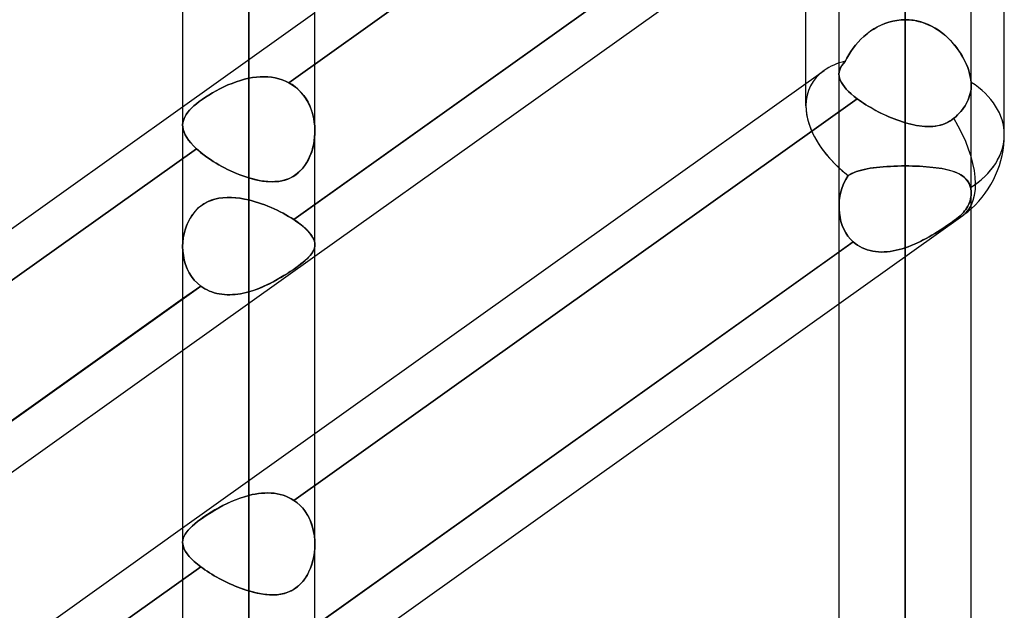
# Model space of a CAD drawing. Header units: millimetres. Extents: x -100 to 120, y -270 to 270.
# Tile 48 of 75: x 35 to 50, y 65 to 74. Entities that reach past the tile are written whole.
import ezdxf

# ---------------------------------------------------------------- set-up
doc = ezdxf.new("R2010")
doc.units = ezdxf.units.MM
doc.layers.add('MAIN-1', color=7, linetype='Continuous')
doc.layers.add('MAIN-2', color=7, linetype='Continuous')

msp = doc.modelspace()

# ---------------------------------------------------------------- linework, layer by layer
at = {"layer": 'MAIN-1'}
for p, q in [((38.489, 0), (38.489, 146.091)), ((37.481, 145.425), (37.481, 0)), ((39.496, 0), (39.496, 145.38)), ((50, 72.595), (50, 139.276)), ((48.489, 0), (48.489, 138.963)), ((46.978, 73.035), (46.978, 138.497)), ((49.496, 0), (49.496, 138.423)), ((47.481, 138.299), (47.481, 0)), ((46.978, 76.861), (39.496, 71.531)), ((39.496, 70.744), (46.978, 76.074)), ((39.496, 68.044), (46.978, 73.373)), ((29.496, 67.331), (37.481, 73.02)), ((47.481, 70.808), (39.496, 65.12)), ((37.481, 70.096), (29.496, 64.407)), ((39.496, 64.333), (47.481, 70.021)), ((29.496, 63.62), (37.481, 69.309)), ((29.496, 60.92), (37.481, 66.608))]:
    msp.add_line(p, q, dxfattribs=at)
msp.add_arc((48.489, 72.595), 1.511, 311.8077, 0.0001, dxfattribs=at)
for major_axis, ratio, start_param, end_param in [((-1.441, 0.743), 0.614789, 0.306691, 1.147938), ((-1.511, 0), 0.707107, 2.300517, 3.141593)]:
    msp.add_ellipse((48.489, 72.595), major_axis=major_axis, ratio=ratio, start_param=start_param, end_param=end_param, dxfattribs=at)
at = {"layer": 'MAIN-2'}
for p, q in [((38.489, 146.091), (38.489, 0)), ((38.489, 144.71), (38.489, 0)), ((38.489, 0), (38.489, 144.71)), ((48.489, 138.963), (48.489, 0)), ((48.489, 137.431), (48.489, 0)), ((48.489, 0), (48.489, 137.431)), ((48.489, 0), (48.489, 127.737)), ((48.489, 127.737), (48.489, 0)), ((48.489, 126.312), (48.489, 0)), ((48.489, 0), (48.489, 126.312)), ((48.489, 0), (48.489, 116.617)), ((48.489, 116.617), (48.489, 0)), ((48.489, 115.192), (48.489, 0)), ((48.489, 0), (48.489, 115.192)), ((48.489, 0), (48.489, 105.496)), ((48.489, 105.496), (48.489, 0)), ((48.489, 104.07), (48.489, 0)), ((48.489, 0), (48.489, 104.07)), ((38.489, 98.13), (38.489, 73.454)), ((38.489, 71.938), (38.489, 96.115)), ((48.489, 0), (48.489, 94.373)), ((48.489, 94.373), (48.489, 0)), ((48.489, 92.947), (48.489, 0)), ((48.489, 0), (48.489, 92.947)), ((48.489, 0), (48.489, 83.248)), ((48.489, 83.248), (48.489, 0)), ((48.489, 81.821), (48.489, 0)), ((48.489, 0), (48.489, 81.821)), ((48.489, 72.119), (48.489, 81.821)), ((48.489, 81.821), (48.489, 72.119)), ((47.698, 79.512), (39.099, 73.386)), ((39.099, 73.386), (47.698, 79.512)), ((39.175, 71.302), (47.758, 77.417)), ((48.489, 77.329), (48.489, 72.778)), ((48.489, 72.778), (48.489, 77.329)), ((37.481, 73.02), (39.496, 74.455)), ((48.065, 74.235), (48.121, 74.264)), ((48.123, 74.264), (48.066, 74.236)), ((48.121, 74.264), (48.179, 74.288)), ((48.181, 74.289), (48.123, 74.264)), ((48.179, 74.288), (48.239, 74.308)), ((48.241, 74.309), (48.181, 74.289)), ((48.239, 74.308), (48.3, 74.325)), ((48.301, 74.325), (48.241, 74.309)), ((48.3, 74.325), (48.362, 74.336)), ((48.363, 74.336), (48.301, 74.325)), ((48.362, 74.336), (48.425, 74.343)), ((48.426, 74.343), (48.363, 74.336)), ((48.425, 74.343), (48.489, 74.346)), ((48.489, 74.346), (48.426, 74.343)), ((48.549, 74.344), (48.489, 74.346)), ((48.489, 74.346), (48.541, 74.344)), ((48.541, 74.344), (48.592, 74.339)), ((48.609, 74.337), (48.549, 74.344)), ((48.592, 74.339), (48.644, 74.332)), ((48.668, 74.327), (48.609, 74.337)), ((48.644, 74.332), (48.694, 74.321)), ((48.726, 74.312), (48.668, 74.327)), ((48.694, 74.321), (48.744, 74.307)), ((48.783, 74.294), (48.726, 74.312)), ((48.744, 74.307), (48.793, 74.29)), ((48.839, 74.271), (48.783, 74.294)), ((48.793, 74.29), (48.842, 74.27)), ((48.893, 74.246), (48.839, 74.271)), ((48.842, 74.27), (48.889, 74.248)), ((47.909, 74.132), (47.861, 74.092)), ((47.861, 74.091), (47.909, 74.131)), ((47.959, 74.17), (47.909, 74.132)), ((47.909, 74.131), (47.958, 74.169)), ((47.958, 74.169), (48.01, 74.204)), ((48.012, 74.205), (47.959, 74.17)), ((48.01, 74.204), (48.065, 74.235)), ((48.066, 74.236), (48.012, 74.205)), ((48.889, 74.248), (48.934, 74.223)), ((48.945, 74.217), (48.893, 74.246)), ((48.934, 74.223), (48.979, 74.197)), ((48.996, 74.185), (48.945, 74.217)), ((48.979, 74.197), (49.021, 74.167)), ((49.044, 74.151), (48.996, 74.185)), ((49.021, 74.167), (49.063, 74.136)), ((49.09, 74.114), (49.044, 74.151)), ((49.063, 74.136), (49.103, 74.103)), ((49.135, 74.075), (49.09, 74.114)), ((47.734, 73.958), (47.773, 74.004)), ((47.773, 74.004), (47.734, 73.958)), ((47.773, 74.004), (47.816, 74.049)), ((47.816, 74.049), (47.773, 74.004)), ((47.861, 74.092), (47.816, 74.049)), ((47.816, 74.049), (47.861, 74.091)), ((49.103, 74.103), (49.141, 74.069)), ((49.177, 74.033), (49.135, 74.075)), ((49.141, 74.069), (49.177, 74.033)), ((49.216, 73.99), (49.177, 74.033)), ((49.177, 74.033), (49.212, 73.996)), ((49.212, 73.996), (49.244, 73.957)), ((49.253, 73.946), (49.216, 73.99)), ((47.602, 73.762), (47.631, 73.812)), ((47.631, 73.812), (47.602, 73.762)), ((47.631, 73.812), (47.662, 73.861)), ((47.662, 73.861), (47.631, 73.812)), ((47.662, 73.861), (47.696, 73.91)), ((47.696, 73.91), (47.662, 73.861)), ((47.696, 73.91), (47.734, 73.958)), ((47.734, 73.958), (47.696, 73.91)), ((49.244, 73.957), (49.275, 73.918)), ((49.288, 73.901), (49.253, 73.946)), ((49.275, 73.918), (49.304, 73.878)), ((49.32, 73.854), (49.288, 73.901)), ((49.304, 73.878), (49.331, 73.838)), ((49.35, 73.807), (49.32, 73.854)), ((49.331, 73.838), (49.356, 73.797)), ((47.524, 73.646), (47.548, 73.679)), ((47.548, 73.679), (47.524, 73.647)), ((47.548, 73.679), (47.576, 73.712)), ((47.576, 73.712), (47.548, 73.679)), ((47.576, 73.712), (47.602, 73.762)), ((47.602, 73.762), (47.576, 73.712)), ((49.377, 73.76), (49.35, 73.807)), ((49.356, 73.797), (49.379, 73.756)), ((49.401, 73.713), (49.377, 73.76)), ((49.379, 73.756), (49.4, 73.715)), ((49.4, 73.715), (49.419, 73.673)), ((49.423, 73.665), (49.401, 73.713)), ((49.419, 73.673), (49.437, 73.632)), ((49.442, 73.618), (49.423, 73.665)), ((46.978, 73.373), (47.253, 73.57)), ((47.484, 73.551), (47.481, 73.518)), ((47.481, 73.518), (47.484, 73.55)), ((47.483, 73.487), (47.481, 73.518)), ((47.481, 73.518), (47.483, 73.487)), ((47.493, 73.583), (47.484, 73.551)), ((47.484, 73.55), (47.493, 73.582)), ((47.493, 73.582), (47.506, 73.614)), ((47.506, 73.614), (47.493, 73.583)), ((47.524, 73.647), (47.506, 73.614)), ((47.506, 73.614), (47.524, 73.646)), ((49.437, 73.632), (49.452, 73.59)), ((49.458, 73.571), (49.442, 73.618)), ((49.452, 73.59), (49.465, 73.549)), ((49.472, 73.525), (49.458, 73.571)), ((49.465, 73.549), (49.476, 73.508)), ((49.482, 73.479), (49.472, 73.525)), ((38.17, 73.352), (38.233, 73.377)), ((38.233, 73.377), (38.17, 73.352)), ((38.233, 73.377), (38.296, 73.401)), ((38.296, 73.401), (38.233, 73.377)), ((38.296, 73.401), (38.36, 73.421)), ((38.36, 73.421), (38.296, 73.401)), ((38.36, 73.421), (38.424, 73.439)), ((38.424, 73.439), (38.36, 73.421)), ((38.424, 73.439), (38.489, 73.454)), ((38.489, 73.454), (38.424, 73.439)), ((38.489, 73.454), (38.547, 73.464)), ((38.547, 73.464), (38.489, 73.454)), ((38.547, 73.464), (38.606, 73.471)), ((38.606, 73.471), (38.547, 73.464)), ((38.606, 73.471), (38.664, 73.476)), ((38.664, 73.476), (38.606, 73.471)), ((38.664, 73.476), (38.722, 73.477)), ((38.722, 73.477), (38.664, 73.476)), ((38.722, 73.477), (38.779, 73.475)), ((38.779, 73.475), (38.722, 73.477)), ((38.779, 73.475), (38.836, 73.469)), ((38.836, 73.469), (38.779, 73.475)), ((38.836, 73.469), (38.891, 73.46)), ((38.891, 73.46), (38.836, 73.469)), ((38.891, 73.46), (38.946, 73.447)), ((38.946, 73.447), (38.891, 73.46)), ((38.946, 73.447), (38.999, 73.43)), ((38.999, 73.43), (38.946, 73.447)), ((38.999, 73.43), (39.05, 73.41)), ((39.05, 73.41), (38.999, 73.43)), ((39.05, 73.41), (39.099, 73.386)), ((39.099, 73.386), (39.05, 73.41)), ((39.148, 73.357), (39.099, 73.386)), ((39.099, 73.386), (39.151, 73.355)), ((47.49, 73.455), (47.483, 73.487)), ((47.483, 73.487), (47.49, 73.456)), ((47.49, 73.456), (47.501, 73.423)), ((47.501, 73.423), (47.49, 73.455)), ((47.517, 73.39), (47.501, 73.423)), ((47.501, 73.423), (47.517, 73.39)), ((47.538, 73.357), (47.517, 73.39)), ((47.517, 73.39), (47.538, 73.357)), ((49.476, 73.508), (49.485, 73.468)), ((49.49, 73.435), (49.482, 73.479)), ((49.485, 73.468), (49.491, 73.429)), ((49.495, 73.392), (49.49, 73.435)), ((49.491, 73.429), (49.495, 73.392)), ((49.495, 73.385), (49.495, 73.392)), ((49.495, 73.392), (49.495, 73.385)), ((49.496, 73.378), (49.495, 73.385)), ((49.495, 73.385), (49.496, 73.378)), ((49.496, 73.372), (49.496, 73.378)), ((49.496, 73.378), (49.496, 73.372)), ((49.496, 73.365), (49.496, 73.372)), ((49.496, 73.372), (49.496, 73.365)), ((49.496, 73.358), (49.496, 73.365)), ((49.496, 73.365), (49.496, 73.358)), ((37.879, 73.199), (37.934, 73.232)), ((37.934, 73.232), (37.88, 73.199)), ((37.934, 73.232), (37.99, 73.264)), ((37.99, 73.264), (37.934, 73.232)), ((37.99, 73.264), (38.049, 73.295)), ((38.049, 73.295), (37.99, 73.264)), ((38.049, 73.295), (38.109, 73.324)), ((38.109, 73.324), (38.049, 73.295)), ((38.109, 73.324), (38.17, 73.352)), ((38.17, 73.352), (38.109, 73.324)), ((39.194, 73.324), (39.148, 73.357)), ((39.151, 73.355), (39.2, 73.319)), ((39.237, 73.288), (39.194, 73.324)), ((39.2, 73.319), (39.245, 73.28)), ((39.277, 73.249), (39.237, 73.288)), ((39.245, 73.28), (39.287, 73.237)), ((39.313, 73.207), (39.277, 73.249)), ((39.287, 73.237), (39.326, 73.191)), ((47.563, 73.322), (47.538, 73.357)), ((47.538, 73.357), (47.563, 73.323)), ((47.563, 73.323), (47.593, 73.288)), ((47.593, 73.287), (47.563, 73.322)), ((47.593, 73.288), (47.628, 73.252)), ((47.628, 73.252), (47.593, 73.287)), ((47.668, 73.215), (47.628, 73.252)), ((47.628, 73.252), (47.667, 73.216)), ((47.667, 73.216), (47.711, 73.179)), ((47.711, 73.179), (47.668, 73.215)), ((49.472, 73.19), (49.481, 73.223)), ((49.481, 73.223), (49.472, 73.19)), ((49.481, 73.223), (49.488, 73.256)), ((49.488, 73.256), (49.481, 73.223)), ((49.488, 73.256), (49.493, 73.288)), ((49.493, 73.288), (49.488, 73.256)), ((49.493, 73.288), (49.495, 73.321)), ((49.495, 73.321), (49.493, 73.288)), ((49.495, 73.321), (49.496, 73.352)), ((49.496, 73.352), (49.495, 73.321)), ((49.496, 73.352), (49.496, 73.358)), ((49.496, 73.358), (49.496, 73.352)), ((37.691, 73.066), (37.652, 73.033)), ((37.652, 73.033), (37.69, 73.065)), ((37.69, 73.065), (37.732, 73.098)), ((37.733, 73.099), (37.691, 73.066)), ((37.732, 73.098), (37.778, 73.132)), ((37.778, 73.132), (37.733, 73.099)), ((37.778, 73.132), (37.827, 73.166)), ((37.828, 73.166), (37.778, 73.132)), ((37.827, 73.166), (37.879, 73.199)), ((37.88, 73.199), (37.828, 73.166)), ((47.758, 73.143), (39.175, 67.028)), ((39.175, 67.028), (47.758, 73.143)), ((39.347, 73.161), (39.313, 73.207)), ((39.326, 73.191), (39.361, 73.141)), ((39.378, 73.113), (39.347, 73.161)), ((39.361, 73.141), (39.392, 73.088)), ((39.405, 73.062), (39.378, 73.113)), ((39.392, 73.088), (39.419, 73.032)), ((39.428, 73.01), (39.405, 73.062)), ((47.758, 73.143), (47.711, 73.179)), ((47.711, 73.179), (47.758, 73.143)), ((47.758, 73.143), (47.789, 73.12)), ((47.789, 73.12), (47.758, 73.143)), ((47.789, 73.12), (47.822, 73.097)), ((47.822, 73.097), (47.789, 73.12)), ((47.822, 73.097), (47.856, 73.074)), ((47.856, 73.074), (47.822, 73.097)), ((47.856, 73.074), (47.891, 73.052)), ((47.891, 73.052), (47.856, 73.074)), ((49.403, 73.037), (49.42, 73.066)), ((49.42, 73.066), (49.403, 73.037)), ((49.42, 73.066), (49.435, 73.095)), ((49.435, 73.095), (49.42, 73.066)), ((49.435, 73.095), (49.449, 73.126)), ((49.449, 73.126), (49.435, 73.095)), ((49.449, 73.126), (49.462, 73.157)), ((49.462, 73.157), (49.449, 73.126)), ((49.462, 73.157), (49.472, 73.19)), ((49.472, 73.19), (49.462, 73.157)), ((37.536, 72.905), (37.559, 72.936)), ((37.559, 72.936), (37.536, 72.905)), ((37.559, 72.936), (37.586, 72.968)), ((37.586, 72.968), (37.559, 72.936)), ((37.586, 72.968), (37.617, 73)), ((37.617, 73), (37.586, 72.968)), ((37.617, 73), (37.652, 73.033)), ((37.652, 73.033), (37.617, 73)), ((39.419, 73.032), (39.441, 72.975)), ((39.448, 72.956), (39.428, 73.01)), ((39.441, 72.975), (39.46, 72.916)), ((39.465, 72.9), (39.448, 72.956)), ((39.46, 72.916), (39.475, 72.855)), ((47.891, 73.052), (47.927, 73.03)), ((47.927, 73.029), (47.891, 73.052)), ((47.927, 73.03), (47.964, 73.008)), ((47.964, 73.008), (47.927, 73.029)), ((47.964, 73.008), (48.001, 72.987)), ((48.002, 72.986), (47.964, 73.008)), ((48.001, 72.987), (48.04, 72.966)), ((48.04, 72.965), (48.002, 72.986)), ((48.04, 72.966), (48.079, 72.945)), ((48.079, 72.945), (48.04, 72.965)), ((48.079, 72.945), (48.118, 72.925)), ((48.119, 72.925), (48.079, 72.945)), ((48.118, 72.925), (48.159, 72.906)), ((48.159, 72.905), (48.119, 72.925)), ((49.288, 72.895), (49.314, 72.922)), ((49.314, 72.922), (49.288, 72.895)), ((49.314, 72.922), (49.339, 72.95)), ((49.339, 72.95), (49.314, 72.922)), ((49.339, 72.95), (49.363, 72.979)), ((49.363, 72.979), (49.339, 72.95)), ((49.363, 72.979), (49.384, 73.008)), ((49.384, 73.008), (49.363, 72.979)), ((49.384, 73.008), (49.403, 73.037)), ((49.403, 73.037), (49.384, 73.008)), ((37.481, 72.747), (37.484, 72.779)), ((37.484, 72.779), (37.481, 72.747)), ((37.484, 72.779), (37.491, 72.811)), ((37.492, 72.811), (37.484, 72.779)), ((37.491, 72.811), (37.502, 72.842)), ((37.503, 72.842), (37.492, 72.811)), ((37.502, 72.842), (37.517, 72.873)), ((37.518, 72.873), (37.503, 72.842)), ((37.517, 72.873), (37.536, 72.905)), ((37.536, 72.905), (37.518, 72.873)), ((39.478, 72.843), (39.465, 72.9)), ((39.475, 72.855), (39.486, 72.793)), ((39.487, 72.785), (39.478, 72.843)), ((39.486, 72.793), (39.493, 72.731)), ((39.493, 72.727), (39.487, 72.785)), ((48.159, 72.906), (48.199, 72.887)), ((48.2, 72.887), (48.159, 72.905)), ((48.199, 72.887), (48.24, 72.869)), ((48.241, 72.869), (48.2, 72.887)), ((48.24, 72.869), (48.281, 72.851)), ((48.282, 72.851), (48.241, 72.869)), ((48.281, 72.851), (48.323, 72.835)), ((48.323, 72.835), (48.282, 72.851)), ((48.323, 72.835), (48.364, 72.819)), ((48.364, 72.819), (48.323, 72.835)), ((48.364, 72.819), (48.406, 72.804)), ((48.406, 72.804), (48.364, 72.819)), ((48.406, 72.804), (48.447, 72.791)), ((48.447, 72.791), (48.406, 72.804)), ((48.447, 72.791), (48.489, 72.778)), ((48.489, 72.778), (48.447, 72.791)), ((48.489, 72.778), (48.533, 72.765)), ((48.532, 72.766), (48.489, 72.778)), ((48.574, 72.755), (48.532, 72.766)), ((48.533, 72.765), (48.577, 72.754)), ((49.097, 72.765), (49.061, 72.752)), ((49.063, 72.752), (49.099, 72.766)), ((49.133, 72.781), (49.097, 72.765)), ((49.099, 72.766), (49.134, 72.782)), ((49.167, 72.8), (49.133, 72.781)), ((49.134, 72.782), (49.168, 72.8)), ((49.2, 72.821), (49.167, 72.8)), ((49.168, 72.8), (49.2, 72.822)), ((49.2, 72.822), (49.231, 72.845)), ((49.231, 72.845), (49.2, 72.821)), ((49.231, 72.845), (49.26, 72.869)), ((49.26, 72.869), (49.231, 72.845)), ((49.26, 72.869), (49.288, 72.895)), ((49.288, 72.895), (49.26, 72.869)), ((37.483, 72.71), (37.481, 72.747)), ((37.481, 72.747), (37.483, 72.71)), ((37.49, 72.672), (37.483, 72.71)), ((37.483, 72.71), (37.49, 72.672)), ((37.502, 72.633), (37.49, 72.672)), ((37.49, 72.672), (37.502, 72.633)), ((37.52, 72.593), (37.502, 72.633)), ((37.502, 72.633), (37.52, 72.593)), ((39.492, 72.56), (39.496, 72.614)), ((39.493, 72.731), (39.496, 72.669)), ((39.496, 72.669), (39.493, 72.727)), ((39.496, 72.669), (39.495, 72.608)), ((39.496, 72.614), (39.496, 72.669)), ((48.617, 72.745), (48.574, 72.755)), ((48.577, 72.754), (48.621, 72.744)), ((48.659, 72.737), (48.617, 72.745)), ((48.621, 72.744), (48.664, 72.736)), ((48.701, 72.73), (48.659, 72.737)), ((48.664, 72.736), (48.707, 72.729)), ((48.743, 72.725), (48.701, 72.73)), ((48.707, 72.729), (48.749, 72.724)), ((48.785, 72.721), (48.743, 72.725)), ((48.749, 72.724), (48.791, 72.721)), ((48.826, 72.719), (48.785, 72.721)), ((48.791, 72.721), (48.832, 72.719)), ((48.867, 72.719), (48.826, 72.719)), ((48.832, 72.719), (48.872, 72.72)), ((48.907, 72.722), (48.867, 72.719)), ((48.872, 72.72), (48.912, 72.722)), ((48.947, 72.726), (48.907, 72.722)), ((48.912, 72.722), (48.951, 72.726)), ((48.985, 72.732), (48.947, 72.726)), ((48.951, 72.726), (48.989, 72.733)), ((49.024, 72.741), (48.985, 72.732)), ((48.989, 72.733), (49.027, 72.741)), ((49.061, 72.752), (49.024, 72.741)), ((49.027, 72.741), (49.063, 72.752)), ((37.543, 72.552), (37.52, 72.593)), ((37.52, 72.593), (37.543, 72.552)), ((37.572, 72.511), (37.543, 72.552)), ((37.543, 72.552), (37.572, 72.511)), ((37.606, 72.469), (37.572, 72.511)), ((37.572, 72.511), (37.606, 72.469)), ((37.646, 72.425), (37.606, 72.469)), ((37.606, 72.469), (37.646, 72.426)), ((39.484, 72.49), (39.473, 72.432)), ((39.478, 72.454), (39.486, 72.507)), ((39.491, 72.548), (39.484, 72.49)), ((39.486, 72.507), (39.492, 72.56)), ((39.495, 72.608), (39.491, 72.548)), ((37.691, 72.382), (29.087, 66.253)), ((29.087, 66.253), (37.691, 72.382)), ((37.646, 72.426), (37.691, 72.382)), ((37.691, 72.382), (37.646, 72.425)), ((37.691, 72.382), (37.722, 72.354)), ((37.722, 72.354), (37.691, 72.382)), ((37.722, 72.354), (37.755, 72.326)), ((37.756, 72.326), (37.722, 72.354)), ((37.755, 72.326), (37.791, 72.298)), ((37.791, 72.298), (37.756, 72.326)), ((39.442, 72.321), (39.421, 72.267)), ((39.436, 72.304), (39.452, 72.353)), ((39.459, 72.376), (39.442, 72.321)), ((39.452, 72.353), (39.466, 72.403)), ((39.473, 72.432), (39.459, 72.376)), ((39.466, 72.403), (39.478, 72.454)), ((37.791, 72.298), (37.828, 72.27)), ((37.828, 72.27), (37.791, 72.298)), ((37.828, 72.27), (37.866, 72.243)), ((37.867, 72.242), (37.828, 72.27)), ((37.866, 72.243), (37.906, 72.215)), ((37.907, 72.215), (37.867, 72.242)), ((37.906, 72.215), (37.948, 72.189)), ((37.948, 72.189), (37.907, 72.215)), ((37.948, 72.189), (37.99, 72.163)), ((37.99, 72.163), (37.948, 72.189)), ((37.99, 72.163), (38.033, 72.138)), ((38.033, 72.138), (37.99, 72.163)), ((39.369, 72.167), (39.338, 72.12)), ((39.341, 72.124), (39.369, 72.166)), ((39.397, 72.216), (39.369, 72.167)), ((39.369, 72.166), (39.394, 72.21)), ((39.394, 72.21), (39.416, 72.256)), ((39.421, 72.267), (39.397, 72.216)), ((39.416, 72.256), (39.436, 72.304)), ((38.033, 72.138), (38.077, 72.113)), ((38.077, 72.113), (38.033, 72.138)), ((38.077, 72.113), (38.121, 72.089)), ((38.121, 72.09), (38.077, 72.113)), ((38.166, 72.067), (38.121, 72.09)), ((38.121, 72.089), (38.166, 72.067)), ((38.166, 72.067), (38.212, 72.045)), ((38.212, 72.045), (38.166, 72.067)), ((38.212, 72.045), (38.258, 72.024)), ((38.258, 72.024), (38.212, 72.045)), ((38.258, 72.024), (38.304, 72.004)), ((38.304, 72.004), (38.258, 72.024)), ((39.206, 71.986), (39.243, 72.016)), ((39.267, 72.038), (39.227, 72.002)), ((39.243, 72.016), (39.278, 72.049)), ((39.304, 72.077), (39.267, 72.038)), ((39.278, 72.049), (39.311, 72.085)), ((39.338, 72.12), (39.304, 72.077)), ((39.311, 72.085), (39.341, 72.124)), ((47.712, 72.02), (47.679, 72.006)), ((47.681, 72.006), (47.714, 72.021)), ((47.747, 72.033), (47.712, 72.02)), ((47.714, 72.021), (47.75, 72.034)), ((47.784, 72.046), (47.747, 72.033)), ((47.75, 72.034), (47.787, 72.046)), ((47.824, 72.056), (47.784, 72.046)), ((47.787, 72.046), (47.827, 72.057)), ((47.866, 72.066), (47.824, 72.056)), ((47.827, 72.057), (47.869, 72.067)), ((47.91, 72.075), (47.866, 72.066)), ((47.869, 72.067), (47.912, 72.076)), ((47.955, 72.083), (47.91, 72.075)), ((47.912, 72.076), (47.958, 72.084)), ((48.003, 72.09), (47.955, 72.083)), ((47.958, 72.084), (48.005, 72.091)), ((48.052, 72.097), (48.003, 72.09)), ((48.005, 72.091), (48.054, 72.097)), ((48.103, 72.102), (48.052, 72.097)), ((48.054, 72.097), (48.104, 72.102)), ((48.155, 72.106), (48.103, 72.102)), ((48.104, 72.102), (48.156, 72.107)), ((48.209, 72.11), (48.155, 72.106)), ((48.156, 72.107), (48.21, 72.11)), ((48.263, 72.113), (48.209, 72.11)), ((48.21, 72.11), (48.264, 72.113)), ((48.319, 72.116), (48.263, 72.113)), ((48.264, 72.113), (48.319, 72.116)), ((48.375, 72.118), (48.319, 72.116)), ((48.319, 72.116), (48.375, 72.118)), ((48.432, 72.119), (48.375, 72.118)), ((48.375, 72.118), (48.432, 72.119)), ((48.489, 72.119), (48.432, 72.119)), ((48.432, 72.119), (48.489, 72.119)), ((48.489, 72.119), (48.544, 72.119)), ((48.489, 0), (48.489, 72.119)), ((48.489, 72.119), (48.489, 0)), ((48.544, 72.119), (48.489, 72.119)), ((48.544, 72.119), (48.6, 72.118)), ((48.598, 72.118), (48.544, 72.119)), ((48.652, 72.116), (48.598, 72.118)), ((48.6, 72.118), (48.654, 72.116)), ((48.706, 72.114), (48.652, 72.116)), ((48.654, 72.116), (48.708, 72.114)), ((48.758, 72.111), (48.706, 72.114)), ((48.708, 72.114), (48.762, 72.111)), ((48.81, 72.107), (48.758, 72.111)), ((48.762, 72.111), (48.814, 72.107)), ((48.86, 72.103), (48.81, 72.107)), ((48.814, 72.107), (48.865, 72.103)), ((48.909, 72.098), (48.86, 72.103)), ((48.865, 72.103), (48.915, 72.098)), ((48.957, 72.093), (48.909, 72.098)), ((48.915, 72.098), (48.963, 72.092)), ((49.003, 72.086), (48.957, 72.093)), ((48.963, 72.092), (49.01, 72.085)), ((49.047, 72.079), (49.003, 72.086)), ((49.01, 72.085), (49.055, 72.078)), ((49.09, 72.071), (49.047, 72.079)), ((49.055, 72.078), (49.098, 72.069)), ((49.131, 72.062), (49.09, 72.071)), ((49.098, 72.069), (49.14, 72.06)), ((49.17, 72.052), (49.131, 72.062)), ((49.14, 72.06), (49.179, 72.05)), ((49.208, 72.041), (49.17, 72.052)), ((49.179, 72.05), (49.216, 72.038)), ((49.243, 72.029), (49.208, 72.041)), ((49.216, 72.038), (49.251, 72.026)), ((49.276, 72.016), (49.243, 72.029)), ((49.251, 72.026), (49.284, 72.012)), ((49.308, 72.001), (49.276, 72.016)), ((49.284, 72.012), (49.315, 71.997)), ((38.304, 72.004), (38.35, 71.986)), ((38.35, 71.986), (38.304, 72.004)), ((38.35, 71.986), (38.396, 71.968)), ((38.396, 71.968), (38.35, 71.986)), ((38.396, 71.968), (38.443, 71.952)), ((38.443, 71.952), (38.396, 71.968)), ((38.443, 71.952), (38.489, 71.938)), ((38.489, 71.938), (38.443, 71.952)), ((38.489, 71.938), (38.542, 71.923)), ((38.548, 71.921), (38.489, 71.938)), ((38.542, 71.923), (38.595, 71.909)), ((38.607, 71.907), (38.548, 71.921)), ((38.595, 71.909), (38.648, 71.898)), ((38.665, 71.895), (38.607, 71.907)), ((38.648, 71.898), (38.7, 71.89)), ((38.722, 71.887), (38.665, 71.895)), ((38.7, 71.89), (38.751, 71.883)), ((38.779, 71.881), (38.722, 71.887)), ((38.751, 71.883), (38.801, 71.88)), ((38.834, 71.879), (38.779, 71.881)), ((38.801, 71.88), (38.851, 71.879)), ((38.888, 71.88), (38.834, 71.879)), ((38.851, 71.879), (38.899, 71.881)), ((38.94, 71.885), (38.888, 71.88)), ((38.899, 71.881), (38.946, 71.885)), ((38.992, 71.893), (38.94, 71.885)), ((38.946, 71.885), (38.992, 71.893)), ((39.043, 71.906), (38.992, 71.893)), ((38.992, 71.893), (39.038, 71.905)), ((39.038, 71.905), (39.082, 71.919)), ((39.092, 71.923), (39.043, 71.906)), ((39.082, 71.919), (39.125, 71.938)), ((39.139, 71.945), (39.092, 71.923)), ((39.125, 71.938), (39.166, 71.96)), ((39.185, 71.972), (39.139, 71.945)), ((39.166, 71.96), (39.206, 71.986)), ((39.227, 72.002), (39.185, 71.972)), ((47.586, 71.915), (47.556, 71.855)), ((47.556, 71.855), (47.586, 71.915)), ((47.621, 71.972), (47.586, 71.915)), ((47.586, 71.915), (47.621, 71.972)), ((47.649, 71.99), (47.621, 71.972)), ((47.621, 71.972), (47.65, 71.99)), ((47.679, 72.006), (47.649, 71.99)), ((47.65, 71.99), (47.681, 72.006)), ((49.337, 71.985), (49.308, 72.001)), ((49.315, 71.997), (49.343, 71.981)), ((49.364, 71.967), (49.337, 71.985)), ((49.343, 71.981), (49.369, 71.964)), ((49.389, 71.948), (49.364, 71.967)), ((49.369, 71.964), (49.392, 71.945)), ((49.411, 71.927), (49.389, 71.948)), ((49.392, 71.945), (49.414, 71.924)), ((49.431, 71.904), (49.411, 71.927)), ((49.414, 71.924), (49.433, 71.901)), ((49.448, 71.879), (49.431, 71.904)), ((49.433, 71.901), (49.45, 71.877)), ((49.463, 71.852), (49.448, 71.879)), ((49.45, 71.877), (49.464, 71.85)), ((47.511, 71.727), (47.496, 71.661)), ((47.496, 71.661), (47.511, 71.727)), ((47.531, 71.792), (47.511, 71.727)), ((47.511, 71.727), (47.531, 71.792)), ((47.556, 71.855), (47.531, 71.792)), ((47.531, 71.792), (47.556, 71.855)), ((49.476, 71.823), (49.463, 71.852)), ((49.464, 71.85), (49.476, 71.822)), ((49.485, 71.791), (49.476, 71.823)), ((49.476, 71.822), (49.485, 71.791)), ((49.485, 71.791), (49.489, 71.775)), ((49.489, 71.775), (49.485, 71.791)), ((49.489, 71.775), (49.491, 71.76)), ((49.491, 71.76), (49.489, 71.775)), ((49.491, 71.76), (49.493, 71.745)), ((49.494, 71.745), (49.491, 71.76)), ((49.493, 71.745), (49.495, 71.729)), ((49.495, 71.729), (49.494, 71.745)), ((49.495, 71.729), (49.496, 71.714)), ((49.496, 71.714), (49.495, 71.729)), ((49.496, 71.714), (49.496, 71.7)), ((49.496, 71.7), (49.496, 71.714)), ((37.804, 71.541), (37.857, 71.571)), ((37.859, 71.572), (37.806, 71.543)), ((37.857, 71.571), (37.913, 71.595)), ((37.915, 71.596), (37.859, 71.572)), ((37.913, 71.595), (37.971, 71.614)), ((37.973, 71.615), (37.915, 71.596)), ((37.971, 71.614), (38.032, 71.628)), ((38.033, 71.628), (37.973, 71.615)), ((38.032, 71.628), (38.094, 71.636)), ((38.095, 71.636), (38.033, 71.628)), ((38.094, 71.636), (38.158, 71.64)), ((38.159, 71.64), (38.095, 71.636)), ((38.158, 71.64), (38.222, 71.64)), ((38.223, 71.64), (38.159, 71.64)), ((38.222, 71.64), (38.288, 71.636)), ((38.289, 71.636), (38.223, 71.64)), ((38.288, 71.636), (38.354, 71.628)), ((38.355, 71.628), (38.289, 71.636)), ((38.354, 71.628), (38.421, 71.616)), ((38.422, 71.616), (38.355, 71.628)), ((38.421, 71.616), (38.489, 71.601)), ((38.489, 71.601), (38.422, 71.616)), ((38.489, 71.601), (38.538, 71.589)), ((38.489, 67.103), (38.489, 71.601)), ((38.489, 71.601), (38.489, 67.103)), ((38.538, 71.589), (38.489, 71.601)), ((38.538, 71.589), (38.586, 71.575)), ((38.587, 71.575), (38.538, 71.589)), ((38.586, 71.575), (38.635, 71.56)), ((38.635, 71.56), (38.587, 71.575)), ((38.635, 71.56), (38.684, 71.544)), ((38.684, 71.544), (38.635, 71.56)), ((47.486, 71.594), (47.482, 71.527)), ((47.482, 71.526), (47.486, 71.594)), ((47.496, 71.661), (47.486, 71.594)), ((47.486, 71.594), (47.496, 71.661)), ((49.471, 71.562), (49.459, 71.535)), ((49.459, 71.535), (49.471, 71.562)), ((49.48, 71.59), (49.471, 71.562)), ((49.471, 71.562), (49.48, 71.59)), ((49.487, 71.618), (49.48, 71.59)), ((49.48, 71.59), (49.487, 71.618)), ((49.492, 71.646), (49.487, 71.618)), ((49.487, 71.618), (49.492, 71.646)), ((49.495, 71.673), (49.492, 71.646)), ((49.492, 71.646), (49.495, 71.673)), ((49.496, 71.7), (49.495, 71.673)), ((49.495, 71.673), (49.496, 71.7)), ((37.627, 71.374), (37.665, 71.422)), ((37.667, 71.424), (37.629, 71.376)), ((37.665, 71.422), (37.707, 71.467)), ((37.709, 71.469), (37.667, 71.424)), ((37.707, 71.467), (37.754, 71.506)), ((37.756, 71.508), (37.709, 71.469)), ((37.754, 71.506), (37.804, 71.541)), ((37.806, 71.543), (37.756, 71.508)), ((38.684, 71.544), (38.732, 71.526)), ((38.732, 71.526), (38.684, 71.544)), ((38.732, 71.526), (38.78, 71.507)), ((38.781, 71.507), (38.732, 71.526)), ((38.78, 71.507), (38.828, 71.487)), ((38.828, 71.487), (38.781, 71.507)), ((38.828, 71.487), (38.875, 71.466)), ((38.875, 71.466), (38.828, 71.487)), ((38.875, 71.466), (38.921, 71.445)), ((38.922, 71.445), (38.875, 71.466)), ((38.921, 71.445), (38.967, 71.422)), ((38.967, 71.422), (38.922, 71.445)), ((38.967, 71.422), (39.011, 71.399)), ((39.011, 71.399), (38.967, 71.422)), ((39.496, 71.531), (39.175, 71.302)), ((47.482, 71.527), (47.482, 71.462)), ((47.482, 71.462), (47.482, 71.526)), ((47.482, 71.462), (47.487, 71.398)), ((47.487, 71.398), (47.482, 71.462)), ((49.376, 71.409), (49.353, 71.385)), ((49.353, 71.385), (49.376, 71.409)), ((49.396, 71.434), (49.376, 71.409)), ((49.376, 71.409), (49.396, 71.434)), ((49.415, 71.458), (49.396, 71.434)), ((49.396, 71.434), (49.415, 71.458)), ((49.431, 71.482), (49.415, 71.458)), ((49.415, 71.458), (49.431, 71.482)), ((49.446, 71.508), (49.431, 71.482)), ((49.431, 71.482), (49.446, 71.508)), ((49.459, 71.535), (49.446, 71.508)), ((49.446, 71.508), (49.459, 71.535)), ((37.565, 71.267), (37.539, 71.209)), ((37.539, 71.207), (37.564, 71.265)), ((37.564, 71.265), (37.593, 71.321)), ((37.594, 71.323), (37.565, 71.267)), ((37.593, 71.321), (37.627, 71.374)), ((37.629, 71.376), (37.594, 71.323)), ((39.011, 71.399), (39.054, 71.376)), ((39.054, 71.376), (39.011, 71.399)), ((39.054, 71.376), (39.096, 71.352)), ((39.096, 71.352), (39.054, 71.376)), ((39.096, 71.352), (39.136, 71.327)), ((39.136, 71.327), (39.096, 71.352)), ((39.136, 71.327), (39.175, 71.302)), ((39.175, 71.302), (39.136, 71.327)), ((39.175, 71.302), (39.222, 71.27)), ((39.226, 71.268), (39.175, 71.302)), ((39.222, 71.27), (39.265, 71.238)), ((39.272, 71.233), (39.226, 71.268)), ((47.481, 70.021), (49.366, 71.364)), ((47.487, 71.398), (47.497, 71.335)), ((47.497, 71.335), (47.487, 71.398)), ((47.497, 71.335), (47.511, 71.274)), ((47.511, 71.274), (47.497, 71.335)), ((47.511, 71.274), (47.531, 71.214)), ((47.531, 71.214), (47.511, 71.274)), ((49.209, 71.268), (49.174, 71.244)), ((49.174, 71.243), (49.208, 71.268)), ((49.208, 71.268), (49.242, 71.292)), ((49.242, 71.292), (49.209, 71.268)), ((49.273, 71.315), (49.242, 71.292)), ((49.242, 71.292), (49.273, 71.315)), ((49.301, 71.337), (49.273, 71.315)), ((49.273, 71.315), (49.301, 71.337)), ((49.328, 71.361), (49.301, 71.337)), ((49.301, 71.337), (49.328, 71.361)), ((49.353, 71.385), (49.328, 71.361)), ((49.328, 71.361), (49.353, 71.385)), ((37.502, 71.084), (37.518, 71.146)), ((37.519, 71.148), (37.503, 71.086)), ((37.518, 71.146), (37.539, 71.207)), ((37.539, 71.209), (37.519, 71.148)), ((39.265, 71.238), (39.305, 71.207)), ((39.315, 71.199), (39.272, 71.233)), ((39.305, 71.207), (39.342, 71.175)), ((39.353, 71.164), (39.315, 71.199)), ((39.342, 71.175), (39.375, 71.144)), ((39.387, 71.131), (39.353, 71.164)), ((39.375, 71.144), (39.404, 71.113)), ((39.417, 71.098), (39.387, 71.131)), ((39.404, 71.113), (39.428, 71.083)), ((47.531, 71.214), (47.555, 71.157)), ((47.555, 71.157), (47.531, 71.214)), ((47.555, 71.157), (47.583, 71.103)), ((47.584, 71.103), (47.555, 71.157)), ((48.939, 71.09), (48.981, 71.116)), ((48.98, 71.115), (48.939, 71.09)), ((49.021, 71.141), (48.98, 71.115)), ((48.981, 71.116), (49.021, 71.141)), ((49.061, 71.167), (49.021, 71.141)), ((49.021, 71.141), (49.061, 71.167)), ((49.1, 71.193), (49.061, 71.167)), ((49.061, 71.167), (49.099, 71.192)), ((49.099, 71.192), (49.137, 71.218)), ((49.137, 71.218), (49.1, 71.193)), ((49.174, 71.244), (49.137, 71.218)), ((49.137, 71.218), (49.174, 71.243)), ((37.484, 70.959), (37.481, 70.895)), ((37.491, 71.023), (37.484, 70.959)), ((37.484, 70.958), (37.491, 71.021)), ((37.503, 71.086), (37.491, 71.023)), ((37.491, 71.021), (37.502, 71.084)), ((39.099, 64.837), (47.698, 70.963)), ((39.441, 71.066), (39.417, 71.098)), ((39.428, 71.083), (39.449, 71.054)), ((39.461, 71.035), (39.441, 71.066)), ((39.449, 71.054), (39.466, 71.025)), ((39.477, 71.004), (39.461, 71.035)), ((39.466, 71.025), (39.48, 70.997)), ((39.488, 70.974), (39.477, 71.004)), ((39.48, 70.997), (39.489, 70.97)), ((39.494, 70.946), (39.488, 70.974)), ((39.489, 70.97), (39.494, 70.944)), ((47.698, 70.963), (47.481, 70.808)), ((47.583, 71.103), (47.617, 71.052)), ((47.617, 71.052), (47.584, 71.103)), ((47.617, 71.052), (47.656, 71.005)), ((47.656, 71.005), (47.617, 71.052)), ((47.656, 71.005), (47.698, 70.963)), ((47.698, 70.963), (47.656, 71.005)), ((47.73, 70.937), (47.698, 70.963)), ((47.698, 70.963), (47.73, 70.937)), ((48.721, 70.97), (48.676, 70.948)), ((48.676, 70.948), (48.722, 70.97)), ((48.766, 70.993), (48.721, 70.97)), ((48.722, 70.97), (48.767, 70.993)), ((48.811, 71.016), (48.766, 70.993)), ((48.767, 70.993), (48.811, 71.017)), ((48.811, 71.017), (48.855, 71.041)), ((48.854, 71.04), (48.811, 71.016)), ((48.897, 71.065), (48.854, 71.04)), ((48.855, 71.041), (48.898, 71.065)), ((48.939, 71.09), (48.897, 71.065)), ((48.898, 71.065), (48.939, 71.09)), ((37.481, 70.894), (37.484, 70.958)), ((37.481, 70.895), (37.484, 70.824)), ((37.484, 70.823), (37.481, 70.894)), ((37.484, 70.824), (37.492, 70.754)), ((37.492, 70.753), (37.484, 70.823)), ((39.45, 70.788), (39.466, 70.814)), ((39.472, 70.825), (39.459, 70.802)), ((39.466, 70.814), (39.479, 70.839)), ((39.483, 70.848), (39.472, 70.825)), ((39.479, 70.839), (39.489, 70.865)), ((39.49, 70.871), (39.483, 70.848)), ((39.489, 70.865), (39.494, 70.891)), ((39.495, 70.894), (39.49, 70.871)), ((39.496, 70.918), (39.494, 70.946)), ((39.494, 70.944), (39.496, 70.918)), ((39.494, 70.891), (39.496, 70.918)), ((39.496, 70.918), (39.495, 70.894)), ((47.763, 70.913), (47.73, 70.937)), ((47.73, 70.937), (47.763, 70.913)), ((47.798, 70.891), (47.763, 70.913)), ((47.763, 70.913), (47.798, 70.891)), ((47.835, 70.872), (47.798, 70.891)), ((47.798, 70.891), (47.835, 70.872)), ((47.874, 70.855), (47.835, 70.872)), ((47.835, 70.872), (47.874, 70.855)), ((47.913, 70.841), (47.874, 70.855)), ((47.874, 70.855), (47.913, 70.841)), ((47.954, 70.83), (47.913, 70.841)), ((47.913, 70.841), (47.954, 70.83)), ((47.996, 70.821), (47.954, 70.83)), ((47.954, 70.83), (47.996, 70.821)), ((48.038, 70.815), (47.996, 70.821)), ((47.996, 70.821), (48.038, 70.815)), ((48.082, 70.811), (48.038, 70.815)), ((48.038, 70.815), (48.082, 70.811)), ((48.126, 70.809), (48.082, 70.811)), ((48.082, 70.811), (48.126, 70.809)), ((48.17, 70.81), (48.126, 70.809)), ((48.126, 70.809), (48.17, 70.81)), ((48.215, 70.813), (48.17, 70.81)), ((48.17, 70.81), (48.215, 70.813)), ((48.261, 70.818), (48.215, 70.813)), ((48.215, 70.813), (48.261, 70.818)), ((48.306, 70.826), (48.261, 70.818)), ((48.261, 70.818), (48.306, 70.826)), ((48.352, 70.835), (48.306, 70.826)), ((48.306, 70.826), (48.352, 70.835)), ((48.397, 70.846), (48.352, 70.835)), ((48.352, 70.835), (48.397, 70.846)), ((48.443, 70.859), (48.397, 70.846)), ((48.397, 70.846), (48.443, 70.859)), ((48.489, 70.873), (48.443, 70.859)), ((48.443, 70.859), (48.489, 70.873)), ((48.536, 70.89), (48.489, 70.873)), ((48.489, 70.873), (48.536, 70.89)), ((48.489, 70.873), (48.489, 0)), ((48.489, 0), (48.489, 70.873)), ((48.583, 70.908), (48.536, 70.89)), ((48.536, 70.89), (48.583, 70.908)), ((48.583, 70.908), (48.63, 70.928)), ((48.63, 70.927), (48.583, 70.908)), ((48.676, 70.948), (48.63, 70.927)), ((48.63, 70.928), (48.676, 70.948)), ((37.481, 69.309), (39.496, 70.744)), ((37.492, 70.754), (37.505, 70.685)), ((37.506, 70.684), (37.492, 70.753)), ((37.505, 70.685), (37.525, 70.618)), ((37.525, 70.618), (37.506, 70.684)), ((39.311, 70.649), (39.346, 70.679)), ((39.348, 70.681), (39.316, 70.654)), ((39.346, 70.679), (39.378, 70.708)), ((39.376, 70.706), (39.348, 70.681)), ((39.401, 70.731), (39.376, 70.706)), ((39.378, 70.708), (39.405, 70.735)), ((39.424, 70.755), (39.401, 70.731)), ((39.405, 70.735), (39.429, 70.762)), ((39.443, 70.779), (39.424, 70.755)), ((39.429, 70.762), (39.45, 70.788)), ((39.459, 70.802), (39.443, 70.779)), ((37.525, 70.618), (37.55, 70.554)), ((37.55, 70.553), (37.525, 70.618)), ((37.55, 70.554), (37.58, 70.493)), ((37.581, 70.493), (37.55, 70.553)), ((39.118, 70.51), (39.071, 70.479)), ((39.084, 70.488), (39.135, 70.521)), ((39.163, 70.54), (39.118, 70.51)), ((39.135, 70.521), (39.184, 70.555)), ((39.205, 70.57), (39.163, 70.54)), ((39.184, 70.555), (39.23, 70.587)), ((39.245, 70.599), (39.205, 70.57)), ((39.23, 70.587), (39.272, 70.619)), ((39.282, 70.627), (39.245, 70.599)), ((39.272, 70.619), (39.311, 70.649)), ((39.316, 70.654), (39.282, 70.627)), ((37.58, 70.493), (37.616, 70.436)), ((37.617, 70.435), (37.581, 70.493)), ((37.616, 70.436), (37.658, 70.382)), ((37.658, 70.382), (37.617, 70.435)), ((37.658, 70.382), (37.705, 70.334)), ((37.705, 70.334), (37.658, 70.382)), ((38.87, 70.361), (38.817, 70.333)), ((38.862, 70.357), (38.92, 70.388)), ((38.922, 70.39), (38.87, 70.361)), ((38.92, 70.388), (38.976, 70.421)), ((38.973, 70.419), (38.922, 70.39)), ((39.023, 70.449), (38.973, 70.419)), ((38.976, 70.421), (39.031, 70.454)), ((39.071, 70.479), (39.023, 70.449)), ((39.031, 70.454), (39.084, 70.488)), ((29.172, 64.176), (37.756, 70.291)), ((37.756, 70.291), (37.481, 70.096)), ((37.705, 70.334), (37.756, 70.291)), ((37.756, 70.291), (37.705, 70.334)), ((37.787, 70.269), (37.756, 70.291)), ((37.756, 70.291), (37.787, 70.269)), ((37.82, 70.249), (37.787, 70.269)), ((37.787, 70.269), (37.82, 70.249)), ((37.854, 70.231), (37.82, 70.249)), ((37.82, 70.249), (37.853, 70.231)), ((37.853, 70.231), (37.889, 70.215)), ((37.889, 70.215), (37.854, 70.231)), ((37.925, 70.201), (37.889, 70.215)), ((37.889, 70.215), (37.925, 70.201)), ((38.489, 70.203), (38.553, 70.223)), ((38.544, 70.22), (38.489, 70.203)), ((38.6, 70.239), (38.544, 70.22)), ((38.553, 70.223), (38.617, 70.245)), ((38.654, 70.26), (38.6, 70.239)), ((38.617, 70.245), (38.68, 70.27)), ((38.709, 70.283), (38.654, 70.26)), ((38.68, 70.27), (38.742, 70.297)), ((38.763, 70.307), (38.709, 70.283)), ((38.742, 70.297), (38.803, 70.326)), ((38.817, 70.333), (38.763, 70.307)), ((38.803, 70.326), (38.862, 70.357)), ((37.962, 70.189), (37.925, 70.201)), ((37.925, 70.201), (37.962, 70.189)), ((38, 70.179), (37.962, 70.189)), ((37.962, 70.189), (38, 70.179)), ((38.039, 70.171), (38, 70.179)), ((38, 70.179), (38.038, 70.171)), ((38.038, 70.171), (38.077, 70.165)), ((38.078, 70.165), (38.039, 70.171)), ((38.077, 70.165), (38.117, 70.161)), ((38.118, 70.161), (38.078, 70.165)), ((38.117, 70.161), (38.158, 70.159)), ((38.158, 70.159), (38.118, 70.161)), ((38.199, 70.158), (38.158, 70.159)), ((38.158, 70.159), (38.198, 70.158)), ((38.198, 70.158), (38.239, 70.16)), ((38.24, 70.16), (38.199, 70.158)), ((38.239, 70.16), (38.281, 70.163)), ((38.281, 70.163), (38.24, 70.16)), ((38.322, 70.168), (38.281, 70.163)), ((38.281, 70.163), (38.322, 70.168)), ((38.364, 70.174), (38.322, 70.168)), ((38.322, 70.168), (38.364, 70.174)), ((38.406, 70.183), (38.364, 70.174)), ((38.364, 70.174), (38.405, 70.182)), ((38.405, 70.182), (38.447, 70.192)), ((38.447, 70.192), (38.406, 70.183)), ((38.489, 70.203), (38.447, 70.192)), ((38.447, 70.192), (38.489, 70.203)), ((38.489, 70.203), (38.489, 65.649)), ((38.489, 65.649), (38.489, 70.203)), ((37.481, 66.608), (39.496, 68.044)), ((38.288, 67.037), (38.354, 67.062)), ((38.355, 67.062), (38.289, 67.037)), ((38.354, 67.062), (38.421, 67.084)), ((38.422, 67.084), (38.355, 67.062)), ((38.421, 67.084), (38.489, 67.103)), ((38.489, 67.103), (38.422, 67.084)), ((38.538, 67.115), (38.489, 67.103)), ((38.489, 67.103), (38.538, 67.115)), ((38.587, 67.124), (38.538, 67.115)), ((38.538, 67.115), (38.586, 67.124)), ((38.586, 67.124), (38.635, 67.132)), ((38.635, 67.132), (38.587, 67.124)), ((38.684, 67.137), (38.635, 67.132)), ((38.635, 67.132), (38.684, 67.137)), ((38.732, 67.14), (38.684, 67.137)), ((38.684, 67.137), (38.732, 67.14)), ((38.781, 67.141), (38.732, 67.14)), ((38.732, 67.14), (38.78, 67.141)), ((38.78, 67.141), (38.828, 67.139)), ((38.828, 67.139), (38.781, 67.141)), ((38.875, 67.135), (38.828, 67.139)), ((38.828, 67.139), (38.875, 67.135)), ((38.922, 67.128), (38.875, 67.135)), ((38.875, 67.135), (38.921, 67.128)), ((38.921, 67.128), (38.967, 67.118)), ((38.967, 67.118), (38.922, 67.128)), ((39.011, 67.105), (38.967, 67.118)), ((38.967, 67.118), (39.011, 67.105)), ((39.054, 67.09), (39.011, 67.105)), ((39.011, 67.105), (39.054, 67.09)), ((39.096, 67.072), (39.054, 67.09)), ((39.054, 67.09), (39.096, 67.072)), ((39.136, 67.051), (39.096, 67.072)), ((39.096, 67.072), (39.136, 67.051)), ((37.971, 66.88), (38.032, 66.915)), ((38.033, 66.916), (37.973, 66.882)), ((38.032, 66.915), (38.094, 66.948)), ((38.095, 66.949), (38.033, 66.916)), ((38.094, 66.948), (38.158, 66.98)), ((38.159, 66.98), (38.095, 66.949)), ((38.158, 66.98), (38.222, 67.01)), ((38.223, 67.01), (38.159, 66.98)), ((38.222, 67.01), (38.288, 67.037)), ((38.289, 67.037), (38.223, 67.01)), ((39.175, 67.028), (39.136, 67.051)), ((39.136, 67.051), (39.175, 67.028)), ((39.226, 66.991), (39.175, 67.028)), ((39.175, 67.028), (39.222, 66.994)), ((39.222, 66.994), (39.265, 66.956)), ((39.272, 66.949), (39.226, 66.991)), ((39.265, 66.956), (39.305, 66.914)), ((39.315, 66.903), (39.272, 66.949)), ((39.305, 66.914), (39.342, 66.868)), ((37.754, 66.738), (37.804, 66.774)), ((37.806, 66.775), (37.756, 66.74)), ((37.804, 66.774), (37.857, 66.81)), ((37.859, 66.811), (37.806, 66.775)), ((37.857, 66.81), (37.913, 66.845)), ((37.915, 66.847), (37.859, 66.811)), ((37.913, 66.845), (37.971, 66.88)), ((37.973, 66.882), (37.915, 66.847)), ((39.353, 66.852), (39.315, 66.903)), ((39.342, 66.868), (39.375, 66.819)), ((39.387, 66.798), (39.353, 66.852)), ((39.375, 66.819), (39.404, 66.768)), ((39.417, 66.741), (39.387, 66.798)), ((39.404, 66.768), (39.429, 66.714)), ((37.593, 66.604), (37.627, 66.637)), ((37.629, 66.638), (37.594, 66.605)), ((37.627, 66.637), (37.665, 66.67)), ((37.667, 66.671), (37.629, 66.638)), ((37.665, 66.67), (37.707, 66.704)), ((37.709, 66.705), (37.667, 66.671)), ((37.707, 66.704), (37.754, 66.738)), ((37.756, 66.74), (37.709, 66.705)), ((39.441, 66.681), (39.417, 66.741)), ((39.429, 66.714), (39.45, 66.658)), ((39.461, 66.619), (39.441, 66.681)), ((39.45, 66.658), (39.467, 66.6)), ((39.477, 66.555), (39.461, 66.619)), ((37.503, 66.482), (37.491, 66.451)), ((37.491, 66.451), (37.502, 66.481)), ((37.502, 66.481), (37.518, 66.511)), ((37.519, 66.512), (37.503, 66.482)), ((37.518, 66.511), (37.539, 66.541)), ((37.539, 66.542), (37.519, 66.512)), ((37.565, 66.573), (37.539, 66.542)), ((37.539, 66.541), (37.564, 66.572)), ((37.564, 66.572), (37.593, 66.604)), ((37.594, 66.605), (37.565, 66.573)), ((39.467, 66.6), (39.48, 66.54)), ((39.488, 66.49), (39.477, 66.555)), ((39.48, 66.54), (39.489, 66.48)), ((39.494, 66.424), (39.488, 66.49)), ((39.489, 66.48), (39.494, 66.419)), ((37.481, 66.39), (37.484, 66.421)), ((37.484, 66.421), (37.481, 66.391)), ((37.481, 66.391), (37.484, 66.357)), ((37.484, 66.356), (37.481, 66.39)), ((37.484, 66.421), (37.491, 66.451)), ((37.491, 66.451), (37.484, 66.421)), ((37.484, 66.357), (37.492, 66.322)), ((37.492, 66.321), (37.484, 66.356)), ((37.492, 66.322), (37.505, 66.286)), ((37.506, 66.286), (37.492, 66.321)), ((39.496, 66.359), (39.494, 66.424)), ((39.494, 66.419), (39.496, 66.359)), ((39.494, 66.296), (39.496, 66.359)), ((39.496, 66.359), (39.495, 66.303)), ((37.505, 66.286), (37.525, 66.25)), ((37.525, 66.25), (37.506, 66.286)), ((37.55, 66.213), (37.525, 66.25)), ((37.525, 66.25), (37.55, 66.213)), ((37.581, 66.175), (37.55, 66.213)), ((37.55, 66.213), (37.58, 66.175)), ((37.58, 66.175), (37.616, 66.136)), ((37.617, 66.136), (37.581, 66.175)), ((39.466, 66.112), (39.479, 66.172)), ((39.483, 66.192), (39.472, 66.139)), ((39.479, 66.172), (39.489, 66.233)), ((39.49, 66.247), (39.483, 66.192)), ((39.489, 66.233), (39.494, 66.296)), ((39.495, 66.303), (39.49, 66.247)), ((37.756, 66.017), (29.172, 59.902)), ((29.172, 59.902), (37.756, 66.017)), ((37.616, 66.136), (37.658, 66.097)), ((37.658, 66.096), (37.617, 66.136)), ((37.658, 66.097), (37.705, 66.057)), ((37.705, 66.057), (37.658, 66.096)), ((37.756, 66.017), (37.705, 66.057)), ((37.705, 66.057), (37.756, 66.017)), ((37.756, 66.017), (37.787, 65.994)), ((37.787, 65.994), (37.756, 66.017)), ((39.443, 66.034), (39.424, 65.983)), ((39.429, 65.997), (39.45, 66.054)), ((39.459, 66.086), (39.443, 66.034)), ((39.45, 66.054), (39.466, 66.112)), ((39.472, 66.139), (39.459, 66.086)), ((37.787, 65.994), (37.82, 65.971)), ((37.82, 65.971), (37.787, 65.994)), ((37.82, 65.971), (37.853, 65.948)), ((37.854, 65.948), (37.82, 65.971)), ((37.853, 65.948), (37.889, 65.926)), ((37.889, 65.925), (37.854, 65.948)), ((37.889, 65.926), (37.925, 65.903)), ((37.925, 65.903), (37.889, 65.925)), ((37.925, 65.903), (37.962, 65.881)), ((37.962, 65.881), (37.925, 65.903)), ((37.962, 65.881), (38, 65.86)), ((38, 65.859), (37.962, 65.881)), ((38, 65.86), (38.038, 65.838)), ((38.039, 65.838), (38, 65.859)), ((39.346, 65.839), (39.378, 65.889)), ((39.376, 65.886), (39.348, 65.841)), ((39.401, 65.934), (39.376, 65.886)), ((39.378, 65.889), (39.405, 65.942)), ((39.424, 65.983), (39.401, 65.934)), ((39.405, 65.942), (39.429, 65.997)), ((38.038, 65.838), (38.077, 65.818)), ((38.078, 65.817), (38.039, 65.838)), ((38.077, 65.818), (38.117, 65.798)), ((38.118, 65.797), (38.078, 65.817)), ((38.117, 65.798), (38.158, 65.778)), ((38.158, 65.778), (38.118, 65.797)), ((38.158, 65.778), (38.198, 65.759)), ((38.199, 65.759), (38.158, 65.778)), ((38.198, 65.759), (38.239, 65.741)), ((38.24, 65.741), (38.199, 65.759)), ((38.239, 65.741), (38.281, 65.723)), ((38.281, 65.723), (38.24, 65.741)), ((38.281, 65.723), (38.322, 65.706)), ((38.322, 65.706), (38.281, 65.723)), ((39.184, 65.679), (39.23, 65.713)), ((39.245, 65.725), (39.205, 65.694)), ((39.23, 65.713), (39.272, 65.75)), ((39.282, 65.761), (39.245, 65.725)), ((39.272, 65.75), (39.311, 65.793)), ((39.316, 65.799), (39.282, 65.761)), ((39.311, 65.793), (39.346, 65.839)), ((39.348, 65.841), (39.316, 65.799)), ((38.322, 65.706), (38.364, 65.69)), ((38.364, 65.69), (38.322, 65.706)), ((38.364, 65.69), (38.405, 65.676)), ((38.406, 65.675), (38.364, 65.69)), ((38.405, 65.676), (38.447, 65.662)), ((38.447, 65.661), (38.406, 65.675)), ((38.447, 65.662), (38.489, 65.649)), ((38.489, 65.649), (38.447, 65.661)), ((38.489, 65.649), (38.553, 65.631)), ((38.544, 65.633), (38.489, 65.649)), ((38.599, 65.619), (38.544, 65.633)), ((38.553, 65.631), (38.617, 65.615)), ((38.654, 65.608), (38.599, 65.619)), ((38.617, 65.615), (38.68, 65.604)), ((38.709, 65.599), (38.654, 65.608)), ((38.68, 65.604), (38.742, 65.595)), ((38.763, 65.593), (38.709, 65.599)), ((38.742, 65.595), (38.803, 65.59)), ((38.817, 65.589), (38.763, 65.593)), ((38.803, 65.59), (38.862, 65.589)), ((38.87, 65.589), (38.817, 65.589)), ((38.862, 65.589), (38.92, 65.592)), ((38.922, 65.592), (38.87, 65.589)), ((38.92, 65.592), (38.976, 65.599)), ((38.973, 65.599), (38.922, 65.592)), ((39.023, 65.609), (38.973, 65.599)), ((38.976, 65.599), (39.031, 65.612)), ((39.071, 65.624), (39.023, 65.609)), ((39.031, 65.612), (39.084, 65.629)), ((39.118, 65.643), (39.071, 65.624)), ((39.084, 65.629), (39.135, 65.651)), ((39.163, 65.666), (39.118, 65.643)), ((39.135, 65.651), (39.184, 65.679)), ((39.205, 65.694), (39.163, 65.666))]:
    msp.add_line(p, q, dxfattribs=at)
msp.add_arc((48.489, 72.595), 1.511, 305.4654, 311.8077, dxfattribs=at)
for major_axis, ratio, start_param, end_param in [((-1.441, 0.743), 0.614789, -0.615801, -0.307107), ((-1.441, 0.743), 0.614789, -0.615801, -0.307107), ((-1.441, 0.743), 0.614789, -0.307107, 0.306691), ((-1.441, 0.743), 0.614789, -0.307107, 0.306691), ((-1.511, 0), 0.707107, -3.141593, -2.299234), ((-1.511, 0), 0.707107, 3.141593, 3.983951), ((-1.441, 0.743), 0.614789, 0.306691, 1.266162), ((-0.877, 1.231), 0.501864, -3.14159, -1.721475), ((-0.877, 1.231), 0.501864, -3.14159, -1.721475), ((-1.511, 0), 0.707107, 2.290619, 3.141593), ((-1.441, 0.743), 0.614789, 1.147938, 1.266162), ((-1.511, 0), 0.707107, 2.290619, 2.300517), ((-0.877, 1.231), 0.501864, 3.00421, 3.137773), ((-0.877, 1.231), 0.501864, 3.00421, 3.137773), ((-0.877, 1.231), 0.501864, 3.137773, 3.141596), ((-0.877, 1.231), 0.501864, 3.137773, 3.141596)]:
    msp.add_ellipse((48.489, 72.595), major_axis=major_axis, ratio=ratio, start_param=start_param, end_param=end_param, dxfattribs=at)

doc.saveas('drawing.dxf')
